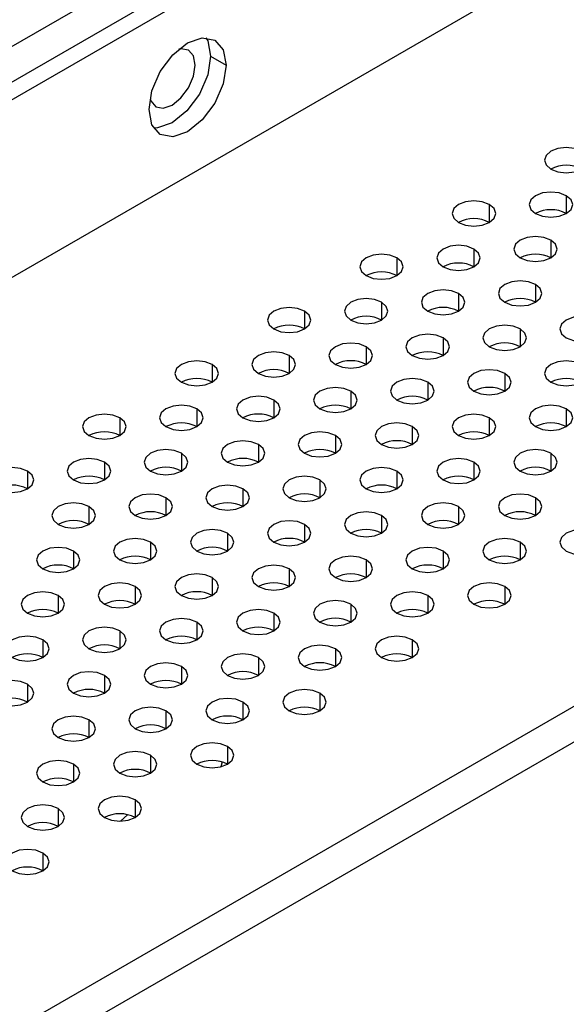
# Model space of a CAD drawing. Header units: millimetres. Extents: x 0 to 1118, y 0 to 864.
# Tile 256 of 256: x 956.3 to 958.81, y 672.64 to 677.17. Entities that reach past the tile are written whole.
import ezdxf

# ---------------------------------------------------------------- set-up
doc = ezdxf.new("R2010")
doc.units = ezdxf.units.MM

msp = doc.modelspace()

# ---------------------------------------------------------------- linework, layer by layer
at = {"color": 7, "linetype": 'Continuous', "lineweight": 25}
for p, q in [((1010.8293, 708.3799), (936.3002, 665.3552)), ((1010.9, 708.3391), (936.3709, 665.3144)), ((1011.1121, 707.645), (936.1588, 664.3754)), ((1014.0395, 705.8734), (939.2276, 662.6854)), ((1014.1102, 705.7509), (939.2983, 662.5629)), ((997.0356, 700.5803), (950.0939, 673.4814)), ((957.1811, 677.0012), (957.2518, 676.9604))]:
    msp.add_line(p, q, dxfattribs=at)
at = {"color": 8, "linetype": 'Continuous', "lineweight": 25}
for p, q in [((958.8145, 676.3603), (958.8145, 676.2786)), ((958.4609, 676.3194), (958.4609, 676.2378)), ((958.7438, 676.1561), (958.7438, 676.0745)), ((958.3902, 676.1153), (958.3902, 676.0337)), ((958.0367, 676.0745), (958.0367, 675.9929)), ((958.6731, 675.952), (958.6731, 675.8704)), ((958.3195, 675.9112), (958.3195, 675.8296)), ((957.966, 675.8704), (957.966, 675.7888)), ((957.6124, 675.8296), (957.6124, 675.7479)), ((958.6024, 675.7479), (958.6024, 675.6663)), ((958.2488, 675.7071), (958.2488, 675.6255)), ((957.8953, 675.6663), (957.8953, 675.5847)), ((957.1881, 675.5847), (957.1881, 675.503)), ((957.5417, 675.6255), (957.5417, 675.5438)), ((958.5316, 675.5438), (958.5316, 675.4622)), ((958.1781, 675.503), (958.1781, 675.4214)), ((957.8245, 675.4622), (957.8245, 675.3806)), ((957.471, 675.4214), (957.471, 675.3397)), ((957.1174, 675.3806), (957.1174, 675.2989)), ((958.8145, 675.3806), (958.8145, 675.2989)), ((956.7639, 675.3397), (956.7639, 675.2581)), ((958.4609, 675.3397), (958.4609, 675.2581)), ((958.1074, 675.2989), (958.1074, 675.2173)), ((957.7538, 675.2581), (957.7538, 675.1765)), ((957.0467, 675.1765), (957.0467, 675.0948)), ((957.4003, 675.2173), (957.4003, 675.1356)), ((958.7438, 675.1765), (958.7438, 675.0948)), ((956.6932, 675.1356), (956.6932, 675.054)), ((958.3902, 675.1356), (958.3902, 675.054)), ((956.3396, 675.0948), (956.3396, 675.0132)), ((958.0367, 675.0948), (958.0367, 675.0132)), ((957.6831, 675.054), (957.6831, 674.9724)), ((957.3296, 675.0132), (957.3296, 674.9315)), ((956.976, 674.9724), (956.976, 674.8907)), ((958.6731, 674.9724), (958.6731, 674.8907)), ((956.6225, 674.9315), (956.6225, 674.8499)), ((958.3195, 674.9315), (958.3195, 674.8499)), ((957.966, 674.8907), (957.966, 674.8091)), ((957.6124, 674.8499), (957.6124, 674.7683)), ((957.2589, 674.8091), (957.2589, 674.7274)), ((956.5518, 674.7274), (956.5518, 674.6458)), ((956.9053, 674.7683), (956.9053, 674.6866)), ((958.2488, 674.7274), (958.2488, 674.6458)), ((958.6024, 674.7683), (958.6024, 674.6866)), ((957.8953, 674.6866), (957.8953, 674.605)), ((957.5417, 674.6458), (957.5417, 674.5642)), ((957.1881, 674.605), (957.1881, 674.5233)), ((956.8346, 674.5642), (956.8346, 674.4825)), ((958.5316, 674.5642), (958.5316, 674.4825)), ((956.481, 674.5233), (956.481, 674.4417)), ((958.1781, 674.5233), (958.1781, 674.4417)), ((957.8245, 674.4825), (957.8245, 674.4009)), ((957.471, 674.4417), (957.471, 674.3601)), ((957.1174, 674.4009), (957.1174, 674.3192)), ((956.4103, 674.3192), (956.4103, 674.2376)), ((956.7639, 674.3601), (956.7639, 674.2784)), ((958.1074, 674.3192), (958.1074, 674.2376)), ((957.7538, 674.2784), (957.7538, 674.1968)), ((957.4003, 674.2376), (957.4003, 674.1559)), ((957.0467, 674.1968), (957.0467, 674.1151)), ((956.6932, 674.1559), (956.6932, 674.0743)), ((956.3396, 674.1151), (956.3396, 674.0335)), ((957.6831, 674.0743), (957.6831, 673.9927)), ((957.3296, 674.0335), (957.3296, 673.9518)), ((956.976, 673.9927), (956.976, 673.911)), ((956.6225, 673.9518), (956.6225, 673.8702)), ((957.2589, 673.8294), (957.2589, 673.7477)), ((956.9053, 673.7886), (956.9053, 673.7069)), ((956.5518, 673.7477), (956.5518, 673.6661)), ((957.2344, 673.7581), (957.2276, 673.7355)), ((956.8346, 673.5845), (956.8346, 673.5028)), ((956.481, 673.5436), (956.481, 673.462)), ((956.7993, 673.5157), (956.7677, 673.4862)), ((956.4103, 673.3395), (956.4103, 673.2579))]:
    msp.add_line(p, q, dxfattribs=at)
at = {"color": 7, "linetype": 'Continuous', "lineweight": 25, "flags": 128}
for points in [[(956.8982, 676.7563), (956.9117, 676.8422), (956.95, 676.9305), (957.0074, 677.0079), (957.075, 677.0625), (957.1427, 677.086), (957.2, 677.0748), (957.2383, 677.0307), (957.2518, 676.9604)], [(957.1595, 677.0864), (957.1676, 677.0715), (957.1811, 677.0012)], [(957.1104, 676.9604), (957.1023, 677.0026), (957.0793, 677.0291), (957.0449, 677.0357), (957.0351, 677.0341)], [(957.1811, 677.0012), (957.1676, 676.9153), (957.1293, 676.827), (957.0719, 676.7496), (957.0043, 676.695), (956.9367, 676.6715), (956.9198, 676.6711)], [(957.2518, 676.9604), (957.2383, 676.8745), (957.2, 676.7861), (957.1427, 676.7088), (957.075, 676.6542), (957.0074, 676.6307), (956.95, 676.6418), (956.9117, 676.6859), (956.8982, 676.7563)], [(956.9028, 676.805), (956.9063, 676.7957), (956.9293, 676.7692), (956.9637, 676.7626), (957.0043, 676.7767), (957.0449, 676.8094), (957.0793, 676.8558), (957.1023, 676.9088), (957.1104, 676.9604)], [(958.8852, 676.5644), (958.8528, 676.5769), (958.8145, 676.5813), (958.7762, 676.5769), (958.7438, 676.5644), (958.7221, 676.5456), (958.7145, 676.5235), (958.7221, 676.5014), (958.7438, 676.4827)], [(958.7438, 676.4827), (958.7762, 676.4702), (958.8145, 676.4658), (958.8528, 676.4702), (958.8852, 676.4827), (958.9069, 676.5014), (958.9145, 676.5235), (958.9069, 676.5456), (958.8852, 676.5644)], [(958.8145, 676.3603), (958.7821, 676.3728), (958.7438, 676.3772), (958.7055, 676.3728), (958.6731, 676.3603), (958.6514, 676.3415), (958.6438, 676.3194), (958.6514, 676.2973), (958.6731, 676.2786)], [(958.6731, 676.2786), (958.7055, 676.2661), (958.7438, 676.2617), (958.7821, 676.2661), (958.8145, 676.2786), (958.8362, 676.2973), (958.8438, 676.3194), (958.8362, 676.3415), (958.8145, 676.3603)], [(958.4609, 676.3194), (958.4285, 676.3319), (958.3902, 676.3363), (958.352, 676.3319), (958.3195, 676.3194), (958.2978, 676.3007), (958.2902, 676.2786), (958.2978, 676.2565), (958.3195, 676.2378)], [(958.3195, 676.2378), (958.352, 676.2253), (958.3902, 676.2209), (958.4285, 676.2253), (958.4609, 676.2378), (958.4826, 676.2565), (958.4902, 676.2786), (958.4826, 676.3007), (958.4609, 676.3194)], [(958.7438, 676.1561), (958.7113, 676.1687), (958.6731, 676.1731), (958.6348, 676.1687), (958.6024, 676.1561), (958.5807, 676.1374), (958.5731, 676.1153), (958.5807, 676.0932), (958.6024, 676.0745)], [(958.3902, 676.1153), (958.3578, 676.1278), (958.3195, 676.1322), (958.2812, 676.1278), (958.2488, 676.1153), (958.2271, 676.0966), (958.2195, 676.0745), (958.2271, 676.0524), (958.2488, 676.0337)], [(958.6024, 676.0745), (958.6348, 676.062), (958.6731, 676.0576), (958.7113, 676.062), (958.7438, 676.0745), (958.7655, 676.0932), (958.7731, 676.1153), (958.7655, 676.1374), (958.7438, 676.1561)], [(958.0367, 676.0745), (958.0042, 676.087), (957.966, 676.0914), (957.9277, 676.087), (957.8953, 676.0745), (957.8736, 676.0558), (957.866, 676.0337), (957.8736, 676.0116), (957.8953, 675.9929)], [(958.2488, 676.0337), (958.2812, 676.0212), (958.3195, 676.0168), (958.3578, 676.0212), (958.3902, 676.0337), (958.4119, 676.0524), (958.4195, 676.0745), (958.4119, 676.0966), (958.3902, 676.1153)], [(957.8953, 675.9929), (957.9277, 675.9804), (957.966, 675.976), (958.0042, 675.9804), (958.0367, 675.9929), (958.0584, 676.0116), (958.066, 676.0337), (958.0584, 676.0558), (958.0367, 676.0745)], [(958.6731, 675.952), (958.6406, 675.9646), (958.6024, 675.969), (958.5641, 675.9646), (958.5316, 675.952), (958.51, 675.9333), (958.5024, 675.9112), (958.51, 675.8891), (958.5316, 675.8704)], [(958.5316, 675.8704), (958.5641, 675.8579), (958.6024, 675.8535), (958.6406, 675.8579), (958.6731, 675.8704), (958.6947, 675.8891), (958.7024, 675.9112), (958.6947, 675.9333), (958.6731, 675.952)], [(958.3195, 675.9112), (958.2871, 675.9237), (958.2488, 675.9281), (958.2105, 675.9237), (958.1781, 675.9112), (958.1564, 675.8925), (958.1488, 675.8704), (958.1564, 675.8483), (958.1781, 675.8296)], [(958.1781, 675.8296), (958.2105, 675.8171), (958.2488, 675.8127), (958.2871, 675.8171), (958.3195, 675.8296), (958.3412, 675.8483), (958.3488, 675.8704), (958.3412, 675.8925), (958.3195, 675.9112)], [(957.966, 675.8704), (957.9335, 675.8829), (957.8953, 675.8873), (957.857, 675.8829), (957.8245, 675.8704), (957.8029, 675.8517), (957.7953, 675.8296), (957.8029, 675.8075), (957.8245, 675.7888)], [(957.8245, 675.7888), (957.857, 675.7763), (957.8953, 675.7719), (957.9335, 675.7763), (957.966, 675.7888), (957.9876, 675.8075), (957.9953, 675.8296), (957.9876, 675.8517), (957.966, 675.8704)], [(957.6124, 675.8296), (957.58, 675.8421), (957.5417, 675.8465), (957.5034, 675.8421), (957.471, 675.8296), (957.4493, 675.8109), (957.4417, 675.7888), (957.4493, 675.7667), (957.471, 675.7479)], [(957.471, 675.7479), (957.5034, 675.7354), (957.5417, 675.731), (957.58, 675.7354), (957.6124, 675.7479), (957.6341, 675.7667), (957.6417, 675.7888), (957.6341, 675.8109), (957.6124, 675.8296)], [(958.6024, 675.7479), (958.5699, 675.7605), (958.5316, 675.7649), (958.4934, 675.7605), (958.4609, 675.7479), (958.4393, 675.7292), (958.4317, 675.7071), (958.4393, 675.685), (958.4609, 675.6663)], [(958.9559, 675.7888), (958.9235, 675.8013), (958.8852, 675.8057), (958.8469, 675.8013), (958.8145, 675.7888), (958.7928, 675.77), (958.7852, 675.7479), (958.7928, 675.7259), (958.8145, 675.7071)], [(958.8145, 675.7071), (958.8469, 675.6946), (958.8852, 675.6902), (958.9235, 675.6946), (958.9559, 675.7071), (958.9776, 675.7259), (958.9852, 675.7479), (958.9776, 675.77), (958.9559, 675.7888)], [(958.2488, 675.7071), (958.2164, 675.7196), (958.1781, 675.724), (958.1398, 675.7196), (958.1074, 675.7071), (958.0857, 675.6884), (958.0781, 675.6663), (958.0857, 675.6442), (958.1074, 675.6255)], [(958.4609, 675.6663), (958.4934, 675.6538), (958.5316, 675.6494), (958.5699, 675.6538), (958.6024, 675.6663), (958.624, 675.685), (958.6317, 675.7071), (958.624, 675.7292), (958.6024, 675.7479)], [(957.8953, 675.6663), (957.8628, 675.6788), (957.8245, 675.6832), (957.7863, 675.6788), (957.7538, 675.6663), (957.7322, 675.6476), (957.7245, 675.6255), (957.7322, 675.6034), (957.7538, 675.5847)], [(958.1074, 675.6255), (958.1398, 675.613), (958.1781, 675.6086), (958.2164, 675.613), (958.2488, 675.6255), (958.2705, 675.6442), (958.2781, 675.6663), (958.2705, 675.6884), (958.2488, 675.7071)], [(957.5417, 675.6255), (957.5093, 675.638), (957.471, 675.6424), (957.4327, 675.638), (957.4003, 675.6255), (957.3786, 675.6068), (957.371, 675.5847), (957.3786, 675.5626), (957.4003, 675.5438)], [(957.7538, 675.5847), (957.7863, 675.5722), (957.8245, 675.5678), (957.8628, 675.5722), (957.8953, 675.5847), (957.9169, 675.6034), (957.9245, 675.6255), (957.9169, 675.6476), (957.8953, 675.6663)], [(957.1881, 675.5847), (957.1557, 675.5972), (957.1174, 675.6016), (957.0792, 675.5972), (957.0467, 675.5847), (957.025, 675.5659), (957.0174, 675.5438), (957.025, 675.5218), (957.0467, 675.503)], [(957.0467, 675.503), (957.0792, 675.4905), (957.1174, 675.4861), (957.1557, 675.4905), (957.1881, 675.503), (957.2098, 675.5218), (957.2174, 675.5438), (957.2098, 675.5659), (957.1881, 675.5847)], [(957.4003, 675.5438), (957.4327, 675.5313), (957.471, 675.5269), (957.5093, 675.5313), (957.5417, 675.5438), (957.5634, 675.5626), (957.571, 675.5847), (957.5634, 675.6068), (957.5417, 675.6255)], [(958.8852, 675.5847), (958.8528, 675.5972), (958.8145, 675.6016), (958.7762, 675.5972), (958.7438, 675.5847), (958.7221, 675.5659), (958.7145, 675.5438), (958.7221, 675.5218), (958.7438, 675.503)], [(958.7438, 675.503), (958.7762, 675.4905), (958.8145, 675.4861), (958.8528, 675.4905), (958.8852, 675.503), (958.9069, 675.5218), (958.9145, 675.5438), (958.9069, 675.5659), (958.8852, 675.5847)], [(958.5316, 675.5438), (958.4992, 675.5564), (958.4609, 675.5608), (958.4227, 675.5564), (958.3902, 675.5438), (958.3686, 675.5251), (958.3609, 675.503), (958.3686, 675.4809), (958.3902, 675.4622)], [(958.3902, 675.4622), (958.4227, 675.4497), (958.4609, 675.4453), (958.4992, 675.4497), (958.5316, 675.4622), (958.5533, 675.4809), (958.5609, 675.503), (958.5533, 675.5251), (958.5316, 675.5438)], [(958.1781, 675.503), (958.1457, 675.5155), (958.1074, 675.5199), (958.0691, 675.5155), (958.0367, 675.503), (958.015, 675.4843), (958.0074, 675.4622), (958.015, 675.4401), (958.0367, 675.4214)], [(958.0367, 675.4214), (958.0691, 675.4089), (958.1074, 675.4045), (958.1457, 675.4089), (958.1781, 675.4214), (958.1998, 675.4401), (958.2074, 675.4622), (958.1998, 675.4843), (958.1781, 675.503)], [(957.8245, 675.4622), (957.7921, 675.4747), (957.7538, 675.4791), (957.7156, 675.4747), (957.6831, 675.4622), (957.6614, 675.4435), (957.6538, 675.4214), (957.6614, 675.3993), (957.6831, 675.3806)], [(957.6831, 675.3806), (957.7156, 675.368), (957.7538, 675.3637), (957.7921, 675.368), (957.8245, 675.3806), (957.8462, 675.3993), (957.8538, 675.4214), (957.8462, 675.4435), (957.8245, 675.4622)], [(957.471, 675.4214), (957.4385, 675.4339), (957.4003, 675.4383), (957.362, 675.4339), (957.3296, 675.4214), (957.3079, 675.4027), (957.3003, 675.3806), (957.3079, 675.3585), (957.3296, 675.3397)], [(957.3296, 675.3397), (957.362, 675.3272), (957.4003, 675.3228), (957.4385, 675.3272), (957.471, 675.3397), (957.4927, 675.3585), (957.5003, 675.3806), (957.4927, 675.4027), (957.471, 675.4214)], [(957.1174, 675.3806), (957.085, 675.3931), (957.0467, 675.3975), (957.0085, 675.3931), (956.976, 675.3806), (956.9543, 675.3618), (956.9467, 675.3397), (956.9543, 675.3176), (956.976, 675.2989)], [(956.976, 675.2989), (957.0085, 675.2864), (957.0467, 675.282), (957.085, 675.2864), (957.1174, 675.2989), (957.1391, 675.3176), (957.1467, 675.3397), (957.1391, 675.3618), (957.1174, 675.3806)], [(958.8145, 675.3806), (958.7821, 675.3931), (958.7438, 675.3975), (958.7055, 675.3931), (958.6731, 675.3806), (958.6514, 675.3618), (958.6438, 675.3397), (958.6514, 675.3176), (958.6731, 675.2989)], [(958.6731, 675.2989), (958.7055, 675.2864), (958.7438, 675.282), (958.7821, 675.2864), (958.8145, 675.2989), (958.8362, 675.3176), (958.8438, 675.3397), (958.8362, 675.3618), (958.8145, 675.3806)], [(956.7639, 675.3397), (956.7314, 675.3523), (956.6932, 675.3567), (956.6549, 675.3523), (956.6225, 675.3397), (956.6008, 675.321), (956.5932, 675.2989), (956.6008, 675.2768), (956.6225, 675.2581)], [(956.6225, 675.2581), (956.6549, 675.2456), (956.6932, 675.2412), (956.7314, 675.2456), (956.7639, 675.2581), (956.7856, 675.2768), (956.7932, 675.2989), (956.7856, 675.321), (956.7639, 675.3397)], [(958.1074, 675.2989), (958.0749, 675.3114), (958.0367, 675.3158), (957.9984, 675.3114), (957.966, 675.2989), (957.9443, 675.2802), (957.9367, 675.2581), (957.9443, 675.236), (957.966, 675.2173)], [(958.4609, 675.3397), (958.4285, 675.3523), (958.3902, 675.3567), (958.352, 675.3523), (958.3195, 675.3397), (958.2978, 675.321), (958.2902, 675.2989), (958.2978, 675.2768), (958.3195, 675.2581)], [(958.3195, 675.2581), (958.352, 675.2456), (958.3902, 675.2412), (958.4285, 675.2456), (958.4609, 675.2581), (958.4826, 675.2768), (958.4902, 675.2989), (958.4826, 675.321), (958.4609, 675.3397)], [(957.7538, 675.2581), (957.7214, 675.2706), (957.6831, 675.275), (957.6449, 675.2706), (957.6124, 675.2581), (957.5907, 675.2394), (957.5831, 675.2173), (957.5907, 675.1952), (957.6124, 675.1765)], [(957.966, 675.2173), (957.9984, 675.2048), (958.0367, 675.2004), (958.0749, 675.2048), (958.1074, 675.2173), (958.1291, 675.236), (958.1367, 675.2581), (958.1291, 675.2802), (958.1074, 675.2989)], [(957.4003, 675.2173), (957.3678, 675.2298), (957.3296, 675.2342), (957.2913, 675.2298), (957.2589, 675.2173), (957.2372, 675.1986), (957.2296, 675.1765), (957.2372, 675.1544), (957.2589, 675.1356)], [(957.6124, 675.1765), (957.6449, 675.1639), (957.6831, 675.1596), (957.7214, 675.1639), (957.7538, 675.1765), (957.7755, 675.1952), (957.7831, 675.2173), (957.7755, 675.2394), (957.7538, 675.2581)], [(957.0467, 675.1765), (957.0143, 675.189), (956.976, 675.1934), (956.9377, 675.189), (956.9053, 675.1765), (956.8836, 675.1577), (956.876, 675.1356), (956.8836, 675.1135), (956.9053, 675.0948)], [(956.9053, 675.0948), (956.9377, 675.0823), (956.976, 675.0779), (957.0143, 675.0823), (957.0467, 675.0948), (957.0684, 675.1135), (957.076, 675.1356), (957.0684, 675.1577), (957.0467, 675.1765)], [(957.2589, 675.1356), (957.2913, 675.1231), (957.3296, 675.1187), (957.3678, 675.1231), (957.4003, 675.1356), (957.422, 675.1544), (957.4296, 675.1765), (957.422, 675.1986), (957.4003, 675.2173)], [(958.7438, 675.1765), (958.7113, 675.189), (958.6731, 675.1934), (958.6348, 675.189), (958.6024, 675.1765), (958.5807, 675.1577), (958.5731, 675.1356), (958.5807, 675.1135), (958.6024, 675.0948)], [(958.6024, 675.0948), (958.6348, 675.0823), (958.6731, 675.0779), (958.7113, 675.0823), (958.7438, 675.0948), (958.7655, 675.1135), (958.7731, 675.1356), (958.7655, 675.1577), (958.7438, 675.1765)], [(956.6932, 675.1356), (956.6607, 675.1482), (956.6225, 675.1525), (956.5842, 675.1482), (956.5518, 675.1356), (956.5301, 675.1169), (956.5225, 675.0948), (956.5301, 675.0727), (956.5518, 675.054)], [(956.5518, 675.054), (956.5842, 675.0415), (956.6225, 675.0371), (956.6607, 675.0415), (956.6932, 675.054), (956.7148, 675.0727), (956.7225, 675.0948), (956.7148, 675.1169), (956.6932, 675.1356)], [(958.3902, 675.1356), (958.3578, 675.1482), (958.3195, 675.1525), (958.2812, 675.1482), (958.2488, 675.1356), (958.2271, 675.1169), (958.2195, 675.0948), (958.2271, 675.0727), (958.2488, 675.054)], [(958.2488, 675.054), (958.2812, 675.0415), (958.3195, 675.0371), (958.3578, 675.0415), (958.3902, 675.054), (958.4119, 675.0727), (958.4195, 675.0948), (958.4119, 675.1169), (958.3902, 675.1356)], [(956.3396, 675.0948), (956.3072, 675.1073), (956.2689, 675.1117), (956.2306, 675.1073), (956.1982, 675.0948), (956.1765, 675.0761), (956.1689, 675.054), (956.1765, 675.0319), (956.1982, 675.0132)], [(956.1982, 675.0132), (956.2306, 675.0007), (956.2689, 674.9963), (956.3072, 675.0007), (956.3396, 675.0132), (956.3613, 675.0319), (956.3689, 675.054), (956.3613, 675.0761), (956.3396, 675.0948)], [(958.0367, 675.0948), (958.0042, 675.1073), (957.966, 675.1117), (957.9277, 675.1073), (957.8953, 675.0948), (957.8736, 675.0761), (957.866, 675.054), (957.8736, 675.0319), (957.8953, 675.0132)], [(957.8953, 675.0132), (957.9277, 675.0007), (957.966, 674.9963), (958.0042, 675.0007), (958.0367, 675.0132), (958.0584, 675.0319), (958.066, 675.054), (958.0584, 675.0761), (958.0367, 675.0948)], [(957.6831, 675.054), (957.6507, 675.0665), (957.6124, 675.0709), (957.5741, 675.0665), (957.5417, 675.054), (957.52, 675.0353), (957.5124, 675.0132), (957.52, 674.9911), (957.5417, 674.9724)], [(957.5417, 674.9724), (957.5741, 674.9598), (957.6124, 674.9554), (957.6507, 674.9598), (957.6831, 674.9724), (957.7048, 674.9911), (957.7124, 675.0132), (957.7048, 675.0353), (957.6831, 675.054)], [(957.3296, 675.0132), (957.2971, 675.0257), (957.2589, 675.0301), (957.2206, 675.0257), (957.1881, 675.0132), (957.1665, 674.9944), (957.1589, 674.9724), (957.1665, 674.9503), (957.1881, 674.9315)], [(957.1881, 674.9315), (957.2206, 674.919), (957.2589, 674.9146), (957.2971, 674.919), (957.3296, 674.9315), (957.3512, 674.9503), (957.3589, 674.9724), (957.3512, 674.9944), (957.3296, 675.0132)], [(956.976, 674.9724), (956.9436, 674.9849), (956.9053, 674.9893), (956.867, 674.9849), (956.8346, 674.9724), (956.8129, 674.9536), (956.8053, 674.9315), (956.8129, 674.9094), (956.8346, 674.8907)], [(956.8346, 674.8907), (956.867, 674.8782), (956.9053, 674.8738), (956.9436, 674.8782), (956.976, 674.8907), (956.9977, 674.9094), (957.0053, 674.9315), (956.9977, 674.9536), (956.976, 674.9724)], [(958.6731, 674.9724), (958.6406, 674.9849), (958.6024, 674.9893), (958.5641, 674.9849), (958.5316, 674.9724), (958.51, 674.9536), (958.5024, 674.9315), (958.51, 674.9094), (958.5316, 674.8907)], [(958.5316, 674.8907), (958.5641, 674.8782), (958.6024, 674.8738), (958.6406, 674.8782), (958.6731, 674.8907), (958.6947, 674.9094), (958.7024, 674.9315), (958.6947, 674.9536), (958.6731, 674.9724)], [(956.6225, 674.9315), (956.59, 674.9441), (956.5518, 674.9484), (956.5135, 674.9441), (956.481, 674.9315), (956.4594, 674.9128), (956.4518, 674.8907), (956.4594, 674.8686), (956.481, 674.8499)], [(956.481, 674.8499), (956.5135, 674.8374), (956.5518, 674.833), (956.59, 674.8374), (956.6225, 674.8499), (956.6441, 674.8686), (956.6518, 674.8907), (956.6441, 674.9128), (956.6225, 674.9315)], [(957.966, 674.8907), (957.9335, 674.9032), (957.8953, 674.9076), (957.857, 674.9032), (957.8245, 674.8907), (957.8029, 674.872), (957.7953, 674.8499), (957.8029, 674.8278), (957.8245, 674.8091)], [(958.3195, 674.9315), (958.2871, 674.9441), (958.2488, 674.9484), (958.2105, 674.9441), (958.1781, 674.9315), (958.1564, 674.9128), (958.1488, 674.8907), (958.1564, 674.8686), (958.1781, 674.8499)], [(958.1781, 674.8499), (958.2105, 674.8374), (958.2488, 674.833), (958.2871, 674.8374), (958.3195, 674.8499), (958.3412, 674.8686), (958.3488, 674.8907), (958.3412, 674.9128), (958.3195, 674.9315)], [(957.6124, 674.8499), (957.58, 674.8624), (957.5417, 674.8668), (957.5034, 674.8624), (957.471, 674.8499), (957.4493, 674.8312), (957.4417, 674.8091), (957.4493, 674.787), (957.471, 674.7683)], [(957.8245, 674.8091), (957.857, 674.7966), (957.8953, 674.7922), (957.9335, 674.7966), (957.966, 674.8091), (957.9876, 674.8278), (957.9953, 674.8499), (957.9876, 674.872), (957.966, 674.8907)], [(957.2589, 674.8091), (957.2264, 674.8216), (957.1881, 674.826), (957.1499, 674.8216), (957.1174, 674.8091), (957.0958, 674.7903), (957.0881, 674.7683), (957.0958, 674.7462), (957.1174, 674.7274)], [(957.471, 674.7683), (957.5034, 674.7557), (957.5417, 674.7513), (957.58, 674.7557), (957.6124, 674.7683), (957.6341, 674.787), (957.6417, 674.8091), (957.6341, 674.8312), (957.6124, 674.8499)], [(958.9559, 674.8091), (958.9235, 674.8216), (958.8852, 674.826), (958.8469, 674.8216), (958.8145, 674.8091), (958.7928, 674.7903), (958.7852, 674.7683), (958.7928, 674.7462), (958.8145, 674.7274)], [(956.9053, 674.7683), (956.8729, 674.7808), (956.8346, 674.7852), (956.7963, 674.7808), (956.7639, 674.7683), (956.7422, 674.7495), (956.7346, 674.7274), (956.7422, 674.7053), (956.7639, 674.6866)], [(957.1174, 674.7274), (957.1499, 674.7149), (957.1881, 674.7105), (957.2264, 674.7149), (957.2589, 674.7274), (957.2805, 674.7462), (957.2881, 674.7683), (957.2805, 674.7903), (957.2589, 674.8091)], [(958.6024, 674.7683), (958.5699, 674.7808), (958.5316, 674.7852), (958.4934, 674.7808), (958.4609, 674.7683), (958.4393, 674.7495), (958.4317, 674.7274), (958.4393, 674.7053), (958.4609, 674.6866)], [(958.8145, 674.7274), (958.8469, 674.7149), (958.8852, 674.7105), (958.9235, 674.7149), (958.9559, 674.7274), (958.9776, 674.7462), (958.9852, 674.7683), (958.9776, 674.7903), (958.9559, 674.8091)], [(956.5518, 674.7274), (956.5193, 674.7399), (956.481, 674.7443), (956.4428, 674.7399), (956.4103, 674.7274), (956.3887, 674.7087), (956.381, 674.6866), (956.3887, 674.6645), (956.4103, 674.6458)], [(956.4103, 674.6458), (956.4428, 674.6333), (956.481, 674.6289), (956.5193, 674.6333), (956.5518, 674.6458), (956.5734, 674.6645), (956.581, 674.6866), (956.5734, 674.7087), (956.5518, 674.7274)], [(956.7639, 674.6866), (956.7963, 674.6741), (956.8346, 674.6697), (956.8729, 674.6741), (956.9053, 674.6866), (956.927, 674.7053), (956.9346, 674.7274), (956.927, 674.7495), (956.9053, 674.7683)], [(958.2488, 674.7274), (958.2164, 674.7399), (958.1781, 674.7443), (958.1398, 674.7399), (958.1074, 674.7274), (958.0857, 674.7087), (958.0781, 674.6866), (958.0857, 674.6645), (958.1074, 674.6458)], [(958.1074, 674.6458), (958.1398, 674.6333), (958.1781, 674.6289), (958.2164, 674.6333), (958.2488, 674.6458), (958.2705, 674.6645), (958.2781, 674.6866), (958.2705, 674.7087), (958.2488, 674.7274)], [(958.4609, 674.6866), (958.4934, 674.6741), (958.5316, 674.6697), (958.5699, 674.6741), (958.6024, 674.6866), (958.624, 674.7053), (958.6317, 674.7274), (958.624, 674.7495), (958.6024, 674.7683)], [(957.8953, 674.6866), (957.8628, 674.6991), (957.8245, 674.7035), (957.7863, 674.6991), (957.7538, 674.6866), (957.7322, 674.6679), (957.7245, 674.6458), (957.7322, 674.6237), (957.7538, 674.605)], [(957.7538, 674.605), (957.7863, 674.5925), (957.8245, 674.5881), (957.8628, 674.5925), (957.8953, 674.605), (957.9169, 674.6237), (957.9245, 674.6458), (957.9169, 674.6679), (957.8953, 674.6866)], [(957.5417, 674.6458), (957.5093, 674.6583), (957.471, 674.6627), (957.4327, 674.6583), (957.4003, 674.6458), (957.3786, 674.6271), (957.371, 674.605), (957.3786, 674.5829), (957.4003, 674.5642)], [(957.4003, 674.5642), (957.4327, 674.5516), (957.471, 674.5472), (957.5093, 674.5516), (957.5417, 674.5642), (957.5634, 674.5829), (957.571, 674.605), (957.5634, 674.6271), (957.5417, 674.6458)], [(957.1881, 674.605), (957.1557, 674.6175), (957.1174, 674.6219), (957.0792, 674.6175), (957.0467, 674.605), (957.025, 674.5862), (957.0174, 674.5642), (957.025, 674.5421), (957.0467, 674.5233)], [(957.0467, 674.5233), (957.0792, 674.5108), (957.1174, 674.5064), (957.1557, 674.5108), (957.1881, 674.5233), (957.2098, 674.5421), (957.2174, 674.5642), (957.2098, 674.5862), (957.1881, 674.605)], [(956.8346, 674.5642), (956.8022, 674.5767), (956.7639, 674.5811), (956.7256, 674.5767), (956.6932, 674.5642), (956.6715, 674.5454), (956.6639, 674.5233), (956.6715, 674.5012), (956.6932, 674.4825)], [(956.6932, 674.4825), (956.7256, 674.47), (956.7639, 674.4656), (956.8022, 674.47), (956.8346, 674.4825), (956.8563, 674.5012), (956.8639, 674.5233), (956.8563, 674.5454), (956.8346, 674.5642)], [(958.5316, 674.5642), (958.4992, 674.5767), (958.4609, 674.5811), (958.4227, 674.5767), (958.3902, 674.5642), (958.3686, 674.5454), (958.3609, 674.5233), (958.3686, 674.5012), (958.3902, 674.4825)], [(958.3902, 674.4825), (958.4227, 674.47), (958.4609, 674.4656), (958.4992, 674.47), (958.5316, 674.4825), (958.5533, 674.5012), (958.5609, 674.5233), (958.5533, 674.5454), (958.5316, 674.5642)], [(956.481, 674.5233), (956.4486, 674.5358), (956.4103, 674.5402), (956.3721, 674.5358), (956.3396, 674.5233), (956.3179, 674.5046), (956.3103, 674.4825), (956.3179, 674.4604), (956.3396, 674.4417)], [(956.3396, 674.4417), (956.3721, 674.4292), (956.4103, 674.4248), (956.4486, 674.4292), (956.481, 674.4417), (956.5027, 674.4604), (956.5103, 674.4825), (956.5027, 674.5046), (956.481, 674.5233)], [(957.8245, 674.4825), (957.7921, 674.495), (957.7538, 674.4994), (957.7156, 674.495), (957.6831, 674.4825), (957.6614, 674.4638), (957.6538, 674.4417), (957.6614, 674.4196), (957.6831, 674.4009)], [(958.1781, 674.5233), (958.1457, 674.5358), (958.1074, 674.5402), (958.0691, 674.5358), (958.0367, 674.5233), (958.015, 674.5046), (958.0074, 674.4825), (958.015, 674.4604), (958.0367, 674.4417)], [(958.0367, 674.4417), (958.0691, 674.4292), (958.1074, 674.4248), (958.1457, 674.4292), (958.1781, 674.4417), (958.1998, 674.4604), (958.2074, 674.4825), (958.1998, 674.5046), (958.1781, 674.5233)], [(957.471, 674.4417), (957.4385, 674.4542), (957.4003, 674.4586), (957.362, 674.4542), (957.3296, 674.4417), (957.3079, 674.423), (957.3003, 674.4009), (957.3079, 674.3788), (957.3296, 674.3601)], [(957.6831, 674.4009), (957.7156, 674.3884), (957.7538, 674.384), (957.7921, 674.3884), (957.8245, 674.4009), (957.8462, 674.4196), (957.8538, 674.4417), (957.8462, 674.4638), (957.8245, 674.4825)], [(957.1174, 674.4009), (957.085, 674.4134), (957.0467, 674.4178), (957.0085, 674.4134), (956.976, 674.4009), (956.9543, 674.3821), (956.9467, 674.3601), (956.9543, 674.338), (956.976, 674.3192)], [(957.3296, 674.3601), (957.362, 674.3475), (957.4003, 674.3431), (957.4385, 674.3475), (957.471, 674.3601), (957.4927, 674.3788), (957.5003, 674.4009), (957.4927, 674.423), (957.471, 674.4417)], [(956.7639, 674.3601), (956.7314, 674.3726), (956.6932, 674.377), (956.6549, 674.3726), (956.6225, 674.3601), (956.6008, 674.3413), (956.5932, 674.3192), (956.6008, 674.2971), (956.6225, 674.2784)], [(956.976, 674.3192), (957.0085, 674.3067), (957.0467, 674.3023), (957.085, 674.3067), (957.1174, 674.3192), (957.1391, 674.338), (957.1467, 674.3601), (957.1391, 674.3821), (957.1174, 674.4009)], [(956.4103, 674.3192), (956.3779, 674.3317), (956.3396, 674.3361), (956.3014, 674.3317), (956.2689, 674.3192), (956.2472, 674.3005), (956.2396, 674.2784), (956.2472, 674.2563), (956.2689, 674.2376)], [(956.2689, 674.2376), (956.3014, 674.2251), (956.3396, 674.2207), (956.3779, 674.2251), (956.4103, 674.2376), (956.432, 674.2563), (956.4396, 674.2784), (956.432, 674.3005), (956.4103, 674.3192)], [(956.6225, 674.2784), (956.6549, 674.2659), (956.6932, 674.2615), (956.7314, 674.2659), (956.7639, 674.2784), (956.7856, 674.2971), (956.7932, 674.3192), (956.7856, 674.3413), (956.7639, 674.3601)], [(958.1074, 674.3192), (958.0749, 674.3317), (958.0367, 674.3361), (957.9984, 674.3317), (957.966, 674.3192), (957.9443, 674.3005), (957.9367, 674.2784), (957.9443, 674.2563), (957.966, 674.2376)], [(957.966, 674.2376), (957.9984, 674.2251), (958.0367, 674.2207), (958.0749, 674.2251), (958.1074, 674.2376), (958.1291, 674.2563), (958.1367, 674.2784), (958.1291, 674.3005), (958.1074, 674.3192)], [(957.7538, 674.2784), (957.7214, 674.2909), (957.6831, 674.2953), (957.6449, 674.2909), (957.6124, 674.2784), (957.5907, 674.2597), (957.5831, 674.2376), (957.5907, 674.2155), (957.6124, 674.1968)], [(957.6124, 674.1968), (957.6449, 674.1843), (957.6831, 674.1799), (957.7214, 674.1843), (957.7538, 674.1968), (957.7755, 674.2155), (957.7831, 674.2376), (957.7755, 674.2597), (957.7538, 674.2784)], [(957.4003, 674.2376), (957.3678, 674.2501), (957.3296, 674.2545), (957.2913, 674.2501), (957.2589, 674.2376), (957.2372, 674.2189), (957.2296, 674.1968), (957.2372, 674.1747), (957.2589, 674.1559)], [(957.2589, 674.1559), (957.2913, 674.1434), (957.3296, 674.139), (957.3678, 674.1434), (957.4003, 674.1559), (957.422, 674.1747), (957.4296, 674.1968), (957.422, 674.2189), (957.4003, 674.2376)], [(957.0467, 674.1968), (957.0143, 674.2093), (956.976, 674.2137), (956.9377, 674.2093), (956.9053, 674.1968), (956.8836, 674.178), (956.876, 674.1559), (956.8836, 674.1339), (956.9053, 674.1151)], [(956.9053, 674.1151), (956.9377, 674.1026), (956.976, 674.0982), (957.0143, 674.1026), (957.0467, 674.1151), (957.0684, 674.1339), (957.076, 674.1559), (957.0684, 674.178), (957.0467, 674.1968)], [(956.6932, 674.1559), (956.6607, 674.1685), (956.6225, 674.1729), (956.5842, 674.1685), (956.5518, 674.1559), (956.5301, 674.1372), (956.5225, 674.1151), (956.5301, 674.093), (956.5518, 674.0743)], [(956.5518, 674.0743), (956.5842, 674.0618), (956.6225, 674.0574), (956.6607, 674.0618), (956.6932, 674.0743), (956.7148, 674.093), (956.7225, 674.1151), (956.7148, 674.1372), (956.6932, 674.1559)], [(956.3396, 674.1151), (956.3072, 674.1276), (956.2689, 674.132), (956.2306, 674.1276), (956.1982, 674.1151), (956.1765, 674.0964), (956.1689, 674.0743), (956.1765, 674.0522), (956.1982, 674.0335)], [(956.1982, 674.0335), (956.2306, 674.021), (956.2689, 674.0166), (956.3072, 674.021), (956.3396, 674.0335), (956.3613, 674.0522), (956.3689, 674.0743), (956.3613, 674.0964), (956.3396, 674.1151)], [(957.6831, 674.0743), (957.6507, 674.0868), (957.6124, 674.0912), (957.5741, 674.0868), (957.5417, 674.0743), (957.52, 674.0556), (957.5124, 674.0335), (957.52, 674.0114), (957.5417, 673.9927)], [(957.3296, 674.0335), (957.2971, 674.046), (957.2589, 674.0504), (957.2206, 674.046), (957.1881, 674.0335), (957.1665, 674.0148), (957.1589, 673.9927), (957.1665, 673.9706), (957.1881, 673.9518)], [(957.5417, 673.9927), (957.5741, 673.9802), (957.6124, 673.9758), (957.6507, 673.9802), (957.6831, 673.9927), (957.7048, 674.0114), (957.7124, 674.0335), (957.7048, 674.0556), (957.6831, 674.0743)], [(956.976, 673.9927), (956.9436, 674.0052), (956.9053, 674.0096), (956.867, 674.0052), (956.8346, 673.9927), (956.8129, 673.9739), (956.8053, 673.9518), (956.8129, 673.9298), (956.8346, 673.911)], [(957.1881, 673.9518), (957.2206, 673.9393), (957.2589, 673.9349), (957.2971, 673.9393), (957.3296, 673.9518), (957.3512, 673.9706), (957.3589, 673.9927), (957.3512, 674.0148), (957.3296, 674.0335)], [(956.6225, 673.9518), (956.59, 673.9644), (956.5518, 673.9688), (956.5135, 673.9644), (956.481, 673.9518), (956.4594, 673.9331), (956.4518, 673.911), (956.4594, 673.8889), (956.481, 673.8702)], [(956.8346, 673.911), (956.867, 673.8985), (956.9053, 673.8941), (956.9436, 673.8985), (956.976, 673.911), (956.9977, 673.9298), (957.0053, 673.9518), (956.9977, 673.9739), (956.976, 673.9927)], [(956.481, 673.8702), (956.5135, 673.8577), (956.5518, 673.8533), (956.59, 673.8577), (956.6225, 673.8702), (956.6441, 673.8889), (956.6518, 673.911), (956.6441, 673.9331), (956.6225, 673.9518)], [(957.2589, 673.8294), (957.2264, 673.8419), (957.1881, 673.8463), (957.1499, 673.8419), (957.1174, 673.8294), (957.0958, 673.8107), (957.0881, 673.7886), (957.0958, 673.7665), (957.1174, 673.7477)], [(957.1174, 673.7477), (957.1499, 673.7352), (957.1881, 673.7308), (957.2264, 673.7352), (957.2589, 673.7477), (957.2805, 673.7665), (957.2881, 673.7886), (957.2805, 673.8107), (957.2589, 673.8294)], [(956.9053, 673.7886), (956.8729, 673.8011), (956.8346, 673.8055), (956.7963, 673.8011), (956.7639, 673.7886), (956.7422, 673.7698), (956.7346, 673.7477), (956.7422, 673.7257), (956.7639, 673.7069)], [(956.7639, 673.7069), (956.7963, 673.6944), (956.8346, 673.69), (956.8729, 673.6944), (956.9053, 673.7069), (956.927, 673.7257), (956.9346, 673.7477), (956.927, 673.7698), (956.9053, 673.7886)], [(956.5518, 673.7477), (956.5193, 673.7603), (956.481, 673.7647), (956.4428, 673.7603), (956.4103, 673.7477), (956.3887, 673.729), (956.381, 673.7069), (956.3887, 673.6848), (956.4103, 673.6661)], [(956.4103, 673.6661), (956.4428, 673.6536), (956.481, 673.6492), (956.5193, 673.6536), (956.5518, 673.6661), (956.5734, 673.6848), (956.581, 673.7069), (956.5734, 673.729), (956.5518, 673.7477)], [(956.8346, 673.5845), (956.8022, 673.597), (956.7639, 673.6014), (956.7256, 673.597), (956.6932, 673.5845), (956.6715, 673.5657), (956.6639, 673.5436), (956.6715, 673.5216), (956.6932, 673.5028)], [(956.481, 673.5436), (956.4486, 673.5562), (956.4103, 673.5606), (956.3721, 673.5562), (956.3396, 673.5436), (956.3179, 673.5249), (956.3103, 673.5028), (956.3179, 673.4807), (956.3396, 673.462)], [(956.6932, 673.5028), (956.7256, 673.4903), (956.7639, 673.4859), (956.8022, 673.4903), (956.8346, 673.5028), (956.8563, 673.5216), (956.8639, 673.5436), (956.8563, 673.5657), (956.8346, 673.5845)], [(956.3396, 673.462), (956.3721, 673.4495), (956.4103, 673.4451), (956.4486, 673.4495), (956.481, 673.462), (956.5027, 673.4807), (956.5103, 673.5028), (956.5027, 673.5249), (956.481, 673.5436)], [(956.4103, 673.3395), (956.3779, 673.3521), (956.3396, 673.3565), (956.3014, 673.3521), (956.2689, 673.3395), (956.2472, 673.3208), (956.2396, 673.2987), (956.2472, 673.2766), (956.2689, 673.2579)], [(956.2689, 673.2579), (956.3014, 673.2454), (956.3396, 673.241), (956.3779, 673.2454), (956.4103, 673.2579), (956.432, 673.2766), (956.4396, 673.2987), (956.432, 673.3208), (956.4103, 673.3395)]]:
    msp.add_lwpolyline(points, dxfattribs=at)
at = {"color": 7, "linetype": 'Continuous', "lineweight": 25}
for centre in [(958.8145, 676.3462), (958.7438, 676.1421), (958.3902, 676.1013), (958.6731, 675.938), (958.3195, 675.8972), (957.966, 675.8564), (958.6024, 675.7339), (958.2488, 675.6931), (957.5417, 675.6115), (957.8953, 675.6523), (958.5316, 675.5298), (958.1781, 675.489), (957.8245, 675.4482), (957.471, 675.4074), (957.1174, 675.3665), (958.8145, 675.3665), (958.4609, 675.3257), (958.1074, 675.2849), (957.7538, 675.2441), (957.0467, 675.1624), (957.4003, 675.2033), (958.7438, 675.1624), (956.6932, 675.1216), (958.3902, 675.1216), (958.0367, 675.0808), (957.6831, 675.04), (957.3296, 674.9992), (956.976, 674.9583), (958.6731, 674.9583), (956.6225, 674.9175), (958.3195, 674.9175), (956.2689, 674.8767), (957.966, 674.8767), (957.6124, 674.8359), (956.9053, 674.7542), (957.2589, 674.795), (958.6024, 674.7542), (956.5518, 674.7134), (958.2488, 674.7134), (957.8953, 674.6726), (957.5417, 674.6318), (957.1881, 674.5909), (956.8346, 674.5501), (958.5316, 674.5501), (956.481, 674.5093), (958.1781, 674.5093), (957.8245, 674.4685), (957.471, 674.4277), (956.7639, 674.346), (957.1174, 674.3868), (958.4609, 674.346), (956.4103, 674.3052), (958.1074, 674.3052), (957.7538, 674.2644), (957.4003, 674.2236), (957.0467, 674.1827), (956.6932, 674.1419), (956.3396, 674.1011), (958.0367, 674.1011), (957.6831, 674.0603), (957.3296, 674.0195), (956.6225, 673.9378), (956.976, 673.9786), (956.2689, 673.897), (957.6124, 673.8562), (957.2589, 673.8154), (956.9053, 673.7745), (956.5518, 673.7337), (957.1881, 673.6113), (956.481, 673.5296), (956.8346, 673.5704), (956.7639, 673.3663), (956.4103, 673.3255), (956.3396, 673.1214)]:
    msp.add_arc(centre, 0.1537, 62.61, 117.3846, dxfattribs=at)

doc.saveas('drawing.dxf')
